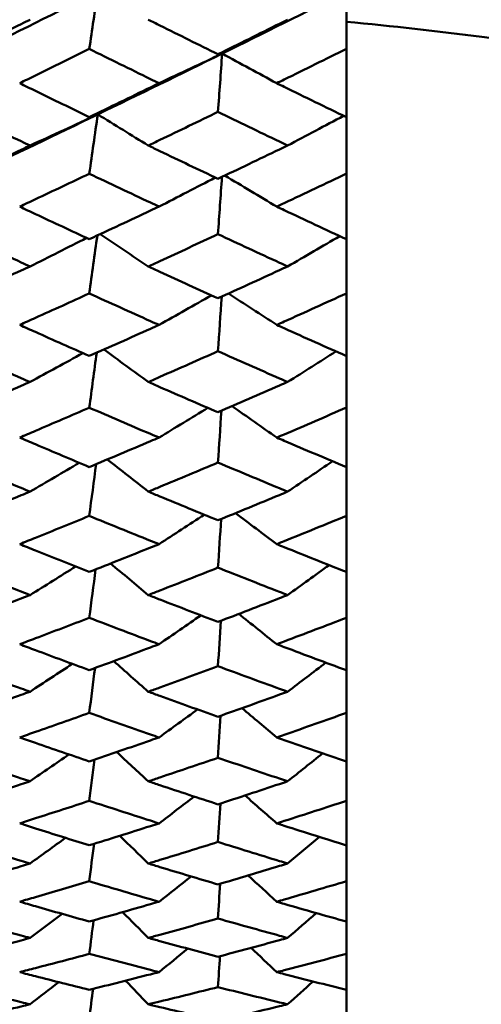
# Model space of a CAD drawing. Header units: millimetres. Extents: x 626 to 2725, y 57 to 2097.
# Tile 91 of 133: x 1013.48 to 1017.45, y 184.32 to 192.78. Entities that reach past the tile are written whole.
import ezdxf

# ---------------------------------------------------------------- set-up
doc = ezdxf.new("R2010")
doc.units = ezdxf.units.MM
doc.header["$LTSCALE"] = 10
doc.layers.add('Widoczne (ISO)', color=7, linetype='Continuous', lineweight=50)

msp = doc.modelspace()

# ---------------------------------------------------------------- linework, layer by layer
at = {"layer": 'Widoczne (ISO)'}
for p, q in [((1016.2873, 193.0223), (1016.2873, 192.5305)), ((1016.2873, 191.9438), (1016.2873, 192.5305)), ((1016.2873, 191.9438), (1016.2873, 191.4584)), ((1016.2873, 190.8946), (1016.2873, 191.4584)), ((1016.2873, 190.8946), (1016.2873, 190.4294)), ((1016.2873, 189.8909), (1016.2873, 190.4294)), ((1016.2873, 189.8909), (1016.2873, 189.4478)), ((1016.2873, 188.9366), (1016.2873, 189.4478)), ((1016.2873, 188.9366), (1016.2873, 188.5174)), ((1016.2873, 188.0354), (1016.2873, 188.5174)), ((1016.2873, 188.0354), (1016.2873, 187.6419)), ((1016.2873, 187.1911), (1016.2873, 187.6419)), ((1016.2873, 187.1911), (1016.2873, 186.8246)), ((1016.2873, 186.4068), (1016.2873, 186.8246)), ((1016.2873, 186.4068), (1016.2873, 186.0689)), ((1016.2873, 185.6857), (1016.2873, 186.0689)), ((1016.2873, 185.6857), (1016.2873, 185.3777)), ((1016.2873, 185.0307), (1016.2873, 185.3777)), ((1016.2873, 185.0307), (1016.2873, 184.7537)), ((1016.2873, 184.4442), (1016.2873, 184.7537)), ((1016.2873, 184.4442), (1016.2873, 184.1994))]:
    msp.add_line(p, q, dxfattribs=at)
msp.add_circle((1045.3196, 202.4165), 50, dxfattribs=at)
for points in [[(1014.1524, 193.0219), (1013.7957, 192.8427), (1013.4389, 192.665), (1013.0822, 192.4891)], [(1014.1524, 193.0219), (1014.1281, 192.8578), (1014.1038, 192.6938), (1014.0795, 192.5297)], [(1016.2873, 193.0223), (1015.9321, 192.8432), (1015.5766, 192.6658), (1015.221, 192.4901)], [(1015.221, 192.4901), (1014.8649, 192.3141), (1014.5087, 192.1399), (1014.1524, 191.9674)], [(1014.6784, 192.2357), (1014.8597, 192.3202), (1015.0406, 192.405), (1015.221, 192.4901)], [(1015.221, 192.4901), (1015.2089, 192.4882), (1015.1968, 192.4863), (1015.1847, 192.4844)], [(1015.221, 192.4901), (1015.2089, 192.3231), (1015.1968, 192.1561), (1015.1847, 191.9891)], [(1015.6896, 192.2357), (1015.5332, 192.3204), (1015.3769, 192.4052), (1015.221, 192.4901)], [(1014.1524, 191.9674), (1013.7957, 191.7947), (1013.4389, 191.6238), (1013.0822, 191.4547)], [(1013.5707, 191.7), (1013.7651, 191.7888), (1013.959, 191.8779), (1014.1524, 191.9674)], [(1014.1524, 191.9674), (1014.1281, 191.7974), (1014.1038, 191.6275), (1014.0795, 191.4576)], [(1014.1524, 191.9674), (1014.1281, 191.9598), (1014.1038, 191.9522), (1014.0795, 191.9446)], [(1014.5864, 191.7), (1014.4415, 191.789), (1014.2968, 191.8781), (1014.1524, 191.9674)], [(1015.783, 191.7), (1015.9436, 191.7849), (1016.1038, 191.87), (1016.2637, 191.9553)], [(1014.6784, 191.1748), (1014.8398, 191.258), (1015.0009, 191.3413), (1015.1617, 191.4249)], [(1015.2192, 191.4304), (1015.2077, 191.2663), (1015.1962, 191.1022), (1015.1847, 190.938)], [(1015.6896, 191.1748), (1015.5408, 191.2638), (1015.3921, 191.3529), (1015.2438, 191.4421)], [(1013.5707, 190.6608), (1013.7331, 190.7422), (1013.8953, 190.8239), (1014.057, 190.9058)], [(1014.1487, 190.9275), (1014.1256, 190.7612), (1014.1026, 190.595), (1014.0795, 190.4287)], [(1014.5864, 190.6608), (1014.4488, 190.7535), (1014.3114, 190.8464), (1014.1742, 190.9393)], [(1015.783, 190.6608), (1015.9324, 190.7474), (1016.0814, 190.8343), (1016.2301, 190.9213)], [(1014.6784, 190.1584), (1014.8288, 190.2428), (1014.979, 190.3275), (1015.1288, 190.4124)], [(1015.2167, 190.4015), (1015.206, 190.2451), (1015.1953, 190.0887), (1015.1847, 189.9323)], [(1015.6896, 190.1584), (1015.5516, 190.2483), (1015.4137, 190.3384), (1015.2761, 190.4286)], [(1013.5707, 189.668), (1013.7223, 189.7504), (1013.8736, 189.8331), (1014.0246, 189.9159)], [(1014.1434, 189.9199), (1014.1221, 189.7623), (1014.1008, 189.6047), (1014.0795, 189.4471)], [(1014.5864, 189.668), (1014.4592, 189.761), (1014.3321, 189.8541), (1014.2052, 189.9473)], [(1015.783, 189.668), (1015.9218, 189.7553), (1016.0603, 189.8428), (1016.1985, 189.9304)], [(1015.6896, 189.1903), (1015.5618, 189.2802), (1015.4341, 189.3702), (1015.3066, 189.4602)], [(1014.6784, 189.1903), (1014.8183, 189.2751), (1014.958, 189.36), (1015.0975, 189.4452)], [(1015.2143, 189.4203), (1015.2044, 189.2721), (1015.1945, 189.124), (1015.1847, 188.9758)], [(1013.5707, 188.7256), (1013.7119, 188.808), (1013.8528, 188.8906), (1013.9934, 188.9735)], [(1014.1384, 188.962), (1014.1188, 188.8136), (1014.0991, 188.6652), (1014.0795, 188.5167)], [(1014.5864, 188.7256), (1014.469, 188.8177), (1014.3517, 188.91), (1014.2345, 189.0024)], [(1015.783, 188.7256), (1015.9117, 188.8125), (1016.0401, 188.8995), (1016.1683, 188.9868)], [(1014.6784, 188.2744), (1014.8082, 188.3585), (1014.9379, 188.4428), (1015.0673, 188.5273)], [(1015.6896, 188.2744), (1015.5715, 188.3632), (1015.4535, 188.4521), (1015.3357, 188.5411)], [(1015.212, 188.4905), (1015.2029, 188.3511), (1015.1938, 188.2118), (1015.1847, 188.0724)], [(1014.5864, 187.8371), (1014.4783, 187.9275), (1014.3703, 188.0179), (1014.2625, 188.1084)], [(1013.5707, 187.8371), (1013.7018, 187.9186), (1013.8326, 188.0003), (1013.9632, 188.0821)], [(1014.1337, 188.0575), (1014.1156, 187.9187), (1014.0976, 187.78), (1014.0795, 187.6412)], [(1015.783, 187.8371), (1015.902, 187.9227), (1016.0207, 188.0084), (1016.1392, 188.0943)], [(1014.6784, 187.4143), (1014.7985, 187.4968), (1014.9184, 187.5795), (1015.0381, 187.6623)], [(1015.2098, 187.6157), (1015.2014, 187.4857), (1015.193, 187.3556), (1015.1847, 187.2256)], [(1015.6896, 187.4143), (1015.5809, 187.501), (1015.4722, 187.5879), (1015.3637, 187.6748)], [(1014.5864, 187.0063), (1014.4873, 187.0938), (1014.3883, 187.1815), (1014.2894, 187.2692)], [(1015.783, 187.0063), (1015.8926, 187.0895), (1016.0019, 187.1729), (1016.1111, 187.2565)], [(1013.5707, 187.0063), (1013.6919, 187.0859), (1013.8128, 187.1657), (1013.9336, 187.2456)], [(1014.1291, 187.21), (1014.1126, 187.0813), (1014.096, 186.9527), (1014.0795, 186.824)], [(1014.6784, 186.6134), (1014.7889, 186.6934), (1014.8993, 186.7736), (1015.0095, 186.8539)], [(1015.6896, 186.6134), (1015.5899, 186.6972), (1015.4903, 186.781), (1015.3909, 186.8649)], [(1015.2077, 186.7996), (1015.2, 186.6793), (1015.1923, 186.559), (1015.1847, 186.4387)], [(1013.5707, 186.2362), (1013.6821, 186.313), (1013.7934, 186.3901), (1013.9045, 186.4673)], [(1014.1247, 186.4228), (1014.1096, 186.3046), (1014.0946, 186.1865), (1014.0795, 186.0683)], [(1014.5864, 186.2362), (1014.496, 186.32), (1014.4057, 186.404), (1014.3154, 186.488)], [(1015.783, 186.2362), (1015.8833, 186.3163), (1015.9835, 186.3964), (1016.0835, 186.4768)], [(1014.6784, 185.8749), (1014.7795, 185.9515), (1014.8804, 186.0282), (1014.9813, 186.1051)], [(1015.6896, 185.8749), (1015.5988, 185.9548), (1015.5081, 186.0347), (1015.4174, 186.1147)], [(1015.2056, 186.0452), (1015.1986, 185.9351), (1015.1916, 185.825), (1015.1847, 185.7149)], [(1013.5707, 185.53), (1013.6724, 185.6032), (1013.774, 185.6766), (1013.8755, 185.7501)], [(1014.5864, 185.53), (1014.5045, 185.6092), (1014.4227, 185.6886), (1014.3409, 185.768)], [(1015.783, 185.53), (1015.8743, 185.606), (1015.9654, 185.6821), (1016.0564, 185.7583)], [(1014.1203, 185.699), (1014.1067, 185.5917), (1014.0931, 185.4844), (1014.0795, 185.3772)], [(1014.6784, 185.2017), (1014.7701, 185.274), (1014.8617, 185.3464), (1014.9532, 185.419)], [(1015.6896, 185.2017), (1015.6076, 185.2768), (1015.5255, 185.352), (1015.4436, 185.4272)], [(1015.2035, 185.3555), (1015.1972, 185.256), (1015.1909, 185.1565), (1015.1847, 185.057)], [(1013.5707, 184.8904), (1013.6627, 184.9592), (1013.7547, 185.0281), (1013.8465, 185.0971)], [(1014.5864, 184.8904), (1014.5129, 184.9642), (1014.4394, 185.0381), (1014.366, 185.1121)], [(1015.783, 184.8904), (1015.8652, 184.9615), (1015.9473, 185.0326), (1016.0294, 185.1039)], [(1014.1161, 185.0414), (1014.1039, 184.9454), (1014.0917, 184.8493), (1014.0795, 184.7533)], [(1015.6896, 184.5964), (1015.6162, 184.6659), (1015.5429, 184.7355), (1015.4696, 184.8051)], [(1014.6784, 184.5964), (1014.7607, 184.6636), (1014.843, 184.7309), (1014.9252, 184.7983)], [(1015.2015, 184.7333), (1015.1959, 184.6447), (1015.1903, 184.5562), (1015.1847, 184.4676)], [(1013.5707, 184.32), (1013.6529, 184.3834), (1013.7351, 184.447), (1013.8172, 184.5106)], [(1014.5864, 184.32), (1014.5212, 184.3876), (1014.4561, 184.4552), (1014.391, 184.5229)], [(1015.783, 184.32), (1015.8562, 184.3853), (1015.9293, 184.4507), (1016.0023, 184.5162)], [(1014.1118, 184.4527), (1014.101, 184.3682), (1014.0903, 184.2836), (1014.0795, 184.1991)]]:
    msp.add_open_spline(points, degree=3, dxfattribs=at)
for points, knots in [([(1012.9727, 192.486), (1013.1467, 192.5716), (1013.3208, 192.6575), (1013.5201, 192.7563), (1013.5454, 192.7689), (1013.5707, 192.7814)], [0.01556037, 0.01556037, 0.01556037, 0.01556037, 0.07555527, 0.07555527, 0.08428623, 0.08428623, 0.08428623, 0.08428623]), ([(1014.5864, 192.7814), (1014.6199, 192.7648), (1014.6533, 192.7481), (1014.8527, 192.6488), (1015.0187, 192.5664), (1015.1847, 192.4844)], [0.04993807, 0.04993807, 0.04993807, 0.04993807, 0.0614821, 0.0614821, 0.11877783, 0.11877783, 0.11877783, 0.11877783]), ([(1015.1847, 192.4844), (1015.3609, 192.5714), (1015.5371, 192.6588), (1015.7366, 192.7582), (1015.7598, 192.7698), (1015.783, 192.7814)], [0.00523804, 0.00523804, 0.00523804, 0.00523804, 0.06606705, 0.06606705, 0.07409033, 0.07409033, 0.07409033, 0.07409033]), ([(1027.6056, 187.8892), (1027.0655, 188.5281), (1026.4488, 189.1061), (1025.0623, 190.1403), (1024.2926, 190.5965), (1022.6001, 191.3871), (1021.6774, 191.7215), (1019.6788, 192.2686), (1018.6031, 192.4812), (1017.0712, 192.6829), (1016.6834, 192.7263), (1016.2873, 192.763)], [1, 1, 1, 1, 1.1906229, 1.1906229, 1.3812459, 1.3812459, 1.5718688, 1.5718688, 1.7624917, 1.7624917, 1.8252774, 1.8252774, 1.8252774, 1.8252774]), ([(1014.0795, 192.5297), (1013.9254, 192.4535), (1013.7714, 192.3776), (1013.5722, 192.2799), (1013.5271, 192.2578), (1013.4819, 192.2357)], [0.00838421, 0.00838421, 0.00838421, 0.00838421, 0.06155515, 0.06155515, 0.07712864, 0.07712864, 0.07712864, 0.07712864]), ([(1014.6784, 192.2357), (1014.6539, 192.2476), (1014.6294, 192.2596), (1014.4298, 192.3573), (1014.2547, 192.4433), (1014.0795, 192.5297)], [0.06241522, 0.06241522, 0.06241522, 0.06241522, 0.0708546, 0.0708546, 0.13127416, 0.13127416, 0.13127416, 0.13127416]), ([(1016.2873, 192.5305), (1016.1096, 192.4424), (1015.932, 192.3547), (1015.7328, 192.2568), (1015.7112, 192.2463), (1015.6896, 192.2357)], [0, 0, 0, 0, 0.06135239, 0.06135239, 0.06879633, 0.06879633, 0.06879633, 0.06879633]), ([(1013.4819, 192.2357), (1013.527, 192.2136), (1013.5722, 192.1916), (1013.7713, 192.0943), (1013.9254, 192.0193), (1014.0795, 191.9446)], [0.04598621, 0.04598621, 0.04598621, 0.04598621, 0.06155279, 0.06155279, 0.11473062, 0.11473062, 0.11473062, 0.11473062]), ([(1014.0795, 191.9446), (1014.2546, 192.0293), (1014.4298, 192.1143), (1014.6294, 192.2117), (1014.6539, 192.2237), (1014.6784, 192.2357)], [0.01044349, 0.01044349, 0.01044349, 0.01044349, 0.07085106, 0.07085106, 0.07930241, 0.07930241, 0.07930241, 0.07930241]), ([(1015.6896, 192.2357), (1015.7112, 192.2251), (1015.7327, 192.2146), (1015.9319, 192.1169), (1016.1096, 192.0302), (1016.2873, 191.9438)], [0.05393723, 0.05393723, 0.05393723, 0.05393723, 0.06137399, 0.06137399, 0.12273355, 0.12273355, 0.12273355, 0.12273355]), ([(1013.5707, 191.7), (1013.5454, 191.7121), (1013.5202, 191.7242), (1013.3208, 191.8197), (1013.1468, 191.9034), (1012.9727, 191.9875)], [0.06686277, 0.06686277, 0.06686277, 0.06686277, 0.07557848, 0.07557848, 0.13558897, 0.13558897, 0.13558897, 0.13558897]), ([(1015.1847, 191.9891), (1015.0187, 191.9084), (1014.8528, 191.8282), (1014.6533, 191.7322), (1014.6199, 191.7161), (1014.5864, 191.7)], [0.00418374, 0.00418374, 0.00418374, 0.00418374, 0.06147247, 0.06147247, 0.07302352, 0.07302352, 0.07302352, 0.07302352]), ([(1015.783, 191.7), (1015.7598, 191.7111), (1015.7366, 191.7223), (1015.5372, 191.8183), (1015.3609, 191.9035), (1015.1847, 191.9891)], [0.05804162, 0.05804162, 0.05804162, 0.05804162, 0.06605559, 0.06605559, 0.12689392, 0.12689392, 0.12689392, 0.12689392]), ([(1012.9727, 191.4156), (1013.1467, 191.4978), (1013.3208, 191.5805), (1013.5201, 191.6758), (1013.5454, 191.6879), (1013.5707, 191.7)], [0.01556037, 0.01556037, 0.01556037, 0.01556037, 0.07555527, 0.07555527, 0.08428623, 0.08428623, 0.08428623, 0.08428623]), ([(1014.5864, 191.7), (1014.6199, 191.6839), (1014.6533, 191.6679), (1014.8527, 191.5722), (1015.0187, 191.4929), (1015.1847, 191.414)], [0.04993807, 0.04993807, 0.04993807, 0.04993807, 0.0614821, 0.0614821, 0.11877783, 0.11877783, 0.11877783, 0.11877783]), ([(1015.1847, 191.414), (1015.3609, 191.4977), (1015.5371, 191.5818), (1015.7366, 191.6776), (1015.7598, 191.6888), (1015.783, 191.7)], [0.00523804, 0.00523804, 0.00523804, 0.00523804, 0.06606705, 0.06606705, 0.07409033, 0.07409033, 0.07409033, 0.07409033]), ([(1014.0795, 191.4576), (1013.9254, 191.3843), (1013.7714, 191.3113), (1013.5722, 191.2173), (1013.5271, 191.1961), (1013.4819, 191.1748)], [0.00838421, 0.00838421, 0.00838421, 0.00838421, 0.06155515, 0.06155515, 0.07712864, 0.07712864, 0.07712864, 0.07712864]), ([(1014.6784, 191.1748), (1014.6539, 191.1863), (1014.6294, 191.1978), (1014.4298, 191.2917), (1014.2547, 191.3745), (1014.0795, 191.4576)], [0.06241522, 0.06241522, 0.06241522, 0.06241522, 0.0708546, 0.0708546, 0.13127416, 0.13127416, 0.13127416, 0.13127416]), ([(1016.2873, 191.4584), (1016.1096, 191.3736), (1015.932, 191.2892), (1015.7328, 191.1952), (1015.7112, 191.185), (1015.6896, 191.1748)], [0, 0, 0, 0, 0.06135239, 0.06135239, 0.06879633, 0.06879633, 0.06879633, 0.06879633]), ([(1013.4819, 191.1748), (1013.527, 191.1536), (1013.5722, 191.1324), (1013.7713, 191.039), (1013.9254, 190.967), (1014.0795, 190.8954)], [0.04598621, 0.04598621, 0.04598621, 0.04598621, 0.06155279, 0.06155279, 0.11473062, 0.11473062, 0.11473062, 0.11473062]), ([(1014.0795, 190.8954), (1014.2546, 190.9766), (1014.4298, 191.0582), (1014.6294, 191.1518), (1014.6539, 191.1633), (1014.6784, 191.1748)], [0.01044349, 0.01044349, 0.01044349, 0.01044349, 0.07085106, 0.07085106, 0.07930241, 0.07930241, 0.07930241, 0.07930241]), ([(1015.6896, 191.1748), (1015.7112, 191.1647), (1015.7327, 191.1545), (1015.9319, 191.0607), (1016.1096, 190.9775), (1016.2873, 190.8946)], [0.05393723, 0.05393723, 0.05393723, 0.05393723, 0.06137399, 0.06137399, 0.12273355, 0.12273355, 0.12273355, 0.12273355]), ([(1013.5707, 190.6608), (1013.5454, 190.6724), (1013.5202, 190.684), (1013.3208, 190.7755), (1013.1468, 190.8558), (1012.9727, 190.9365)], [0.06686277, 0.06686277, 0.06686277, 0.06686277, 0.07557848, 0.07557848, 0.13558897, 0.13558897, 0.13558897, 0.13558897]), ([(1015.1847, 190.938), (1015.0187, 190.8607), (1014.8528, 190.7837), (1014.6533, 190.6916), (1014.6199, 190.6762), (1014.5864, 190.6608)], [0.00418374, 0.00418374, 0.00418374, 0.00418374, 0.06147247, 0.06147247, 0.07302352, 0.07302352, 0.07302352, 0.07302352]), ([(1015.783, 190.6608), (1015.7598, 190.6715), (1015.7366, 190.6822), (1015.5372, 190.7742), (1015.3609, 190.856), (1015.1847, 190.938)], [0.05804162, 0.05804162, 0.05804162, 0.05804162, 0.06605559, 0.06605559, 0.12689392, 0.12689392, 0.12689392, 0.12689392]), ([(1012.9727, 190.3885), (1013.1467, 190.4672), (1013.3208, 190.5464), (1013.5201, 190.6376), (1013.5454, 190.6492), (1013.5707, 190.6608)], [0.01556037, 0.01556037, 0.01556037, 0.01556037, 0.07555527, 0.07555527, 0.08428623, 0.08428623, 0.08428623, 0.08428623]), ([(1014.5864, 190.6608), (1014.6199, 190.6454), (1014.6533, 190.63), (1014.8527, 190.5384), (1015.0187, 190.4625), (1015.1847, 190.387)], [0.04993807, 0.04993807, 0.04993807, 0.04993807, 0.0614821, 0.0614821, 0.11877783, 0.11877783, 0.11877783, 0.11877783]), ([(1015.1847, 190.387), (1015.3609, 190.4671), (1015.5371, 190.5476), (1015.7366, 190.6394), (1015.7598, 190.6501), (1015.783, 190.6608)], [0.00523804, 0.00523804, 0.00523804, 0.00523804, 0.06606705, 0.06606705, 0.07409033, 0.07409033, 0.07409033, 0.07409033]), ([(1014.0795, 190.4287), (1013.9254, 190.3585), (1013.7714, 190.2887), (1013.5722, 190.199), (1013.5271, 190.1787), (1013.4819, 190.1584)], [0.00838421, 0.00838421, 0.00838421, 0.00838421, 0.06155515, 0.06155515, 0.07712864, 0.07712864, 0.07712864, 0.07712864]), ([(1014.6784, 190.1584), (1014.6539, 190.1694), (1014.6294, 190.1803), (1014.4298, 190.27), (1014.2547, 190.3492), (1014.0795, 190.4287)], [0.06241522, 0.06241522, 0.06241522, 0.06241522, 0.0708546, 0.0708546, 0.13127416, 0.13127416, 0.13127416, 0.13127416]), ([(1016.2873, 190.4294), (1016.1096, 190.3483), (1015.932, 190.2677), (1015.7328, 190.1778), (1015.7112, 190.1681), (1015.6896, 190.1584)], [0, 0, 0, 0, 0.06135239, 0.06135239, 0.06879633, 0.06879633, 0.06879633, 0.06879633]), ([(1013.4819, 190.1584), (1013.527, 190.1381), (1013.5722, 190.1179), (1013.7713, 190.0286), (1013.9254, 189.9599), (1014.0795, 189.8916)], [0.04598621, 0.04598621, 0.04598621, 0.04598621, 0.06155279, 0.06155279, 0.11473062, 0.11473062, 0.11473062, 0.11473062]), ([(1014.0795, 189.8916), (1014.2546, 189.969), (1014.4298, 190.047), (1014.6294, 190.1364), (1014.6539, 190.1474), (1014.6784, 190.1584)], [0.01044349, 0.01044349, 0.01044349, 0.01044349, 0.07085106, 0.07085106, 0.07930241, 0.07930241, 0.07930241, 0.07930241]), ([(1015.6896, 190.1584), (1015.7112, 190.1487), (1015.7327, 190.139), (1015.9319, 190.0494), (1016.1096, 189.9699), (1016.2873, 189.8909)], [0.05393723, 0.05393723, 0.05393723, 0.05393723, 0.06137399, 0.06137399, 0.12273355, 0.12273355, 0.12273355, 0.12273355]), ([(1013.5707, 189.668), (1013.5454, 189.6791), (1013.5202, 189.6901), (1013.3208, 189.7773), (1013.1468, 189.8538), (1012.9727, 189.9308)], [0.06686277, 0.06686277, 0.06686277, 0.06686277, 0.07557848, 0.07557848, 0.13558897, 0.13558897, 0.13558897, 0.13558897]), ([(1015.1847, 189.9323), (1015.0187, 189.8585), (1014.8528, 189.7851), (1014.6533, 189.6974), (1014.6199, 189.6827), (1014.5864, 189.668)], [0.00418374, 0.00418374, 0.00418374, 0.00418374, 0.06147247, 0.06147247, 0.07302352, 0.07302352, 0.07302352, 0.07302352]), ([(1015.783, 189.668), (1015.7598, 189.6782), (1015.7366, 189.6884), (1015.5372, 189.7761), (1015.3609, 189.854), (1015.1847, 189.9323)], [0.05804162, 0.05804162, 0.05804162, 0.05804162, 0.06605559, 0.06605559, 0.12689392, 0.12689392, 0.12689392, 0.12689392]), ([(1012.9727, 189.4089), (1013.1467, 189.4837), (1013.3208, 189.5591), (1013.5201, 189.6459), (1013.5454, 189.657), (1013.5707, 189.668)], [0.01556037, 0.01556037, 0.01556037, 0.01556037, 0.07555527, 0.07555527, 0.08428623, 0.08428623, 0.08428623, 0.08428623]), ([(1014.5864, 189.668), (1014.6199, 189.6534), (1014.6533, 189.6387), (1014.8527, 189.5515), (1015.0187, 189.4793), (1015.1847, 189.4075)], [0.04993807, 0.04993807, 0.04993807, 0.04993807, 0.0614821, 0.0614821, 0.11877783, 0.11877783, 0.11877783, 0.11877783]), ([(1015.1847, 189.4075), (1015.3609, 189.4836), (1015.5371, 189.5603), (1015.7366, 189.6476), (1015.7598, 189.6578), (1015.783, 189.668)], [0.00523804, 0.00523804, 0.00523804, 0.00523804, 0.06606705, 0.06606705, 0.07409033, 0.07409033, 0.07409033, 0.07409033]), ([(1014.0795, 189.4471), (1013.9254, 189.3804), (1013.7714, 189.3141), (1013.5722, 189.2288), (1013.5271, 189.2095), (1013.4819, 189.1903)], [0.00838421, 0.00838421, 0.00838421, 0.00838421, 0.06155515, 0.06155515, 0.07712864, 0.07712864, 0.07712864, 0.07712864]), ([(1014.6784, 189.1903), (1014.6539, 189.2007), (1014.6294, 189.2111), (1014.4298, 189.2963), (1014.2547, 189.3715), (1014.0795, 189.4471)], [0.06241522, 0.06241522, 0.06241522, 0.06241522, 0.0708546, 0.0708546, 0.13127416, 0.13127416, 0.13127416, 0.13127416]), ([(1016.2873, 189.4478), (1016.1096, 189.3707), (1015.932, 189.294), (1015.7328, 189.2087), (1015.7112, 189.1995), (1015.6896, 189.1903)], [0, 0, 0, 0, 0.06135239, 0.06135239, 0.06879633, 0.06879633, 0.06879633, 0.06879633]), ([(1013.4819, 189.1903), (1013.527, 189.171), (1013.5722, 189.1518), (1013.7713, 189.0671), (1013.9254, 189.002), (1014.0795, 188.9372)], [0.04598621, 0.04598621, 0.04598621, 0.04598621, 0.06155279, 0.06155279, 0.11473062, 0.11473062, 0.11473062, 0.11473062]), ([(1014.0795, 188.9372), (1014.2546, 189.0106), (1014.4298, 189.0846), (1014.6294, 189.1694), (1014.6539, 189.1798), (1014.6784, 189.1903)], [0.01044349, 0.01044349, 0.01044349, 0.01044349, 0.07085106, 0.07085106, 0.07930241, 0.07930241, 0.07930241, 0.07930241]), ([(1015.6896, 189.1903), (1015.7112, 189.1811), (1015.7327, 189.1719), (1015.9319, 189.0868), (1016.1096, 189.0114), (1016.2873, 188.9366)], [0.05393723, 0.05393723, 0.05393723, 0.05393723, 0.06137399, 0.06137399, 0.12273355, 0.12273355, 0.12273355, 0.12273355]), ([(1013.5707, 188.7256), (1013.5454, 188.736), (1013.5202, 188.7465), (1013.3208, 188.829), (1013.1468, 188.9015), (1012.9727, 188.9744)], [0.06686277, 0.06686277, 0.06686277, 0.06686277, 0.07557848, 0.07557848, 0.13558897, 0.13558897, 0.13558897, 0.13558897]), ([(1015.1847, 188.9758), (1015.0187, 188.9058), (1014.8528, 188.8363), (1014.6533, 188.7534), (1014.6199, 188.7395), (1014.5864, 188.7256)], [0.00418374, 0.00418374, 0.00418374, 0.00418374, 0.06147247, 0.06147247, 0.07302352, 0.07302352, 0.07302352, 0.07302352]), ([(1015.783, 188.7256), (1015.7598, 188.7352), (1015.7366, 188.7449), (1015.5372, 188.8278), (1015.3609, 188.9016), (1015.1847, 188.9758)], [0.05804162, 0.05804162, 0.05804162, 0.05804162, 0.06605559, 0.06605559, 0.12689392, 0.12689392, 0.12689392, 0.12689392]), ([(1012.9727, 188.4806), (1013.1467, 188.5513), (1013.3208, 188.6225), (1013.5201, 188.7047), (1013.5454, 188.7151), (1013.5707, 188.7256)], [0.01556037, 0.01556037, 0.01556037, 0.01556037, 0.07555527, 0.07555527, 0.08428623, 0.08428623, 0.08428623, 0.08428623]), ([(1014.5864, 188.7256), (1014.6199, 188.7117), (1014.6533, 188.6978), (1014.8527, 188.6153), (1015.0187, 188.5471), (1015.1847, 188.4793)], [0.04993807, 0.04993807, 0.04993807, 0.04993807, 0.0614821, 0.0614821, 0.11877783, 0.11877783, 0.11877783, 0.11877783]), ([(1015.1847, 188.4793), (1015.3609, 188.5512), (1015.5371, 188.6236), (1015.7366, 188.7063), (1015.7598, 188.7159), (1015.783, 188.7256)], [0.00523804, 0.00523804, 0.00523804, 0.00523804, 0.06606705, 0.06606705, 0.07409033, 0.07409033, 0.07409033, 0.07409033]), ([(1014.0795, 188.5167), (1013.9254, 188.4537), (1013.7714, 188.3911), (1013.5722, 188.3107), (1013.5271, 188.2925), (1013.4819, 188.2744)], [0.00838421, 0.00838421, 0.00838421, 0.00838421, 0.06155515, 0.06155515, 0.07712864, 0.07712864, 0.07712864, 0.07712864]), ([(1014.6784, 188.2744), (1014.6539, 188.2842), (1014.6294, 188.294), (1014.4298, 188.3743), (1014.2547, 188.4453), (1014.0795, 188.5167)], [0.06241522, 0.06241522, 0.06241522, 0.06241522, 0.0708546, 0.0708546, 0.13127416, 0.13127416, 0.13127416, 0.13127416]), ([(1016.2873, 188.5174), (1016.1096, 188.4445), (1015.932, 188.3722), (1015.7328, 188.2918), (1015.7112, 188.2831), (1015.6896, 188.2744)], [0, 0, 0, 0, 0.06135239, 0.06135239, 0.06879633, 0.06879633, 0.06879633, 0.06879633]), ([(1013.4819, 188.2744), (1013.527, 188.2562), (1013.5722, 188.2381), (1013.7713, 188.1583), (1013.9254, 188.097), (1014.0795, 188.0361)], [0.04598621, 0.04598621, 0.04598621, 0.04598621, 0.06155279, 0.06155279, 0.11473062, 0.11473062, 0.11473062, 0.11473062]), ([(1014.0795, 188.0361), (1014.2546, 188.1051), (1014.4298, 188.1747), (1014.6294, 188.2547), (1014.6539, 188.2645), (1014.6784, 188.2744)], [0.01044349, 0.01044349, 0.01044349, 0.01044349, 0.07085106, 0.07085106, 0.07930241, 0.07930241, 0.07930241, 0.07930241]), ([(1015.6896, 188.2744), (1015.7112, 188.2657), (1015.7327, 188.257), (1015.9319, 188.1769), (1016.1096, 188.1059), (1016.2873, 188.0354)], [0.05393723, 0.05393723, 0.05393723, 0.05393723, 0.06137399, 0.06137399, 0.12273355, 0.12273355, 0.12273355, 0.12273355]), ([(1013.5707, 187.8371), (1013.5454, 187.8469), (1013.5202, 187.8568), (1013.3208, 187.9342), (1013.1468, 188.0024), (1012.9727, 188.0711)], [0.06686277, 0.06686277, 0.06686277, 0.06686277, 0.07557848, 0.07557848, 0.13558897, 0.13558897, 0.13558897, 0.13558897]), ([(1015.1847, 188.0724), (1015.0187, 188.0065), (1014.8528, 187.9412), (1014.6533, 187.8632), (1014.6199, 187.8502), (1014.5864, 187.8371)], [0.00418374, 0.00418374, 0.00418374, 0.00418374, 0.06147247, 0.06147247, 0.07302352, 0.07302352, 0.07302352, 0.07302352]), ([(1015.783, 187.8371), (1015.7598, 187.8462), (1015.7366, 187.8553), (1015.5372, 187.9332), (1015.3609, 188.0025), (1015.1847, 188.0724)], [0.05804162, 0.05804162, 0.05804162, 0.05804162, 0.06605559, 0.06605559, 0.12689392, 0.12689392, 0.12689392, 0.12689392]), ([(1012.9727, 187.6074), (1013.1467, 187.6736), (1013.3208, 187.7404), (1013.5201, 187.8175), (1013.5454, 187.8273), (1013.5707, 187.8371)], [0.01556037, 0.01556037, 0.01556037, 0.01556037, 0.07555527, 0.07555527, 0.08428623, 0.08428623, 0.08428623, 0.08428623]), ([(1014.5864, 187.8371), (1014.6199, 187.8241), (1014.6533, 187.8111), (1014.8527, 187.7336), (1015.0187, 187.6696), (1015.1847, 187.6061)], [0.04993807, 0.04993807, 0.04993807, 0.04993807, 0.0614821, 0.0614821, 0.11877783, 0.11877783, 0.11877783, 0.11877783]), ([(1015.1847, 187.6061), (1015.3609, 187.6735), (1015.5371, 187.7414), (1015.7366, 187.819), (1015.7598, 187.8281), (1015.783, 187.8371)], [0.00523804, 0.00523804, 0.00523804, 0.00523804, 0.06606705, 0.06606705, 0.07409033, 0.07409033, 0.07409033, 0.07409033]), ([(1014.0795, 187.6412), (1013.9254, 187.5822), (1013.7714, 187.5235), (1013.5722, 187.4483), (1013.5271, 187.4313), (1013.4819, 187.4143)], [0.00838421, 0.00838421, 0.00838421, 0.00838421, 0.06155515, 0.06155515, 0.07712864, 0.07712864, 0.07712864, 0.07712864]), ([(1014.6784, 187.4143), (1014.6539, 187.4235), (1014.6294, 187.4327), (1014.4298, 187.5078), (1014.2547, 187.5743), (1014.0795, 187.6412)], [0.06241522, 0.06241522, 0.06241522, 0.06241522, 0.0708546, 0.0708546, 0.13127416, 0.13127416, 0.13127416, 0.13127416]), ([(1016.2873, 187.6419), (1016.1096, 187.5735), (1015.932, 187.5058), (1015.7328, 187.4306), (1015.7112, 187.4224), (1015.6896, 187.4143)], [0, 0, 0, 0, 0.06135239, 0.06135239, 0.06879633, 0.06879633, 0.06879633, 0.06879633]), ([(1013.4819, 187.4143), (1013.527, 187.3973), (1013.5722, 187.3804), (1013.7713, 187.3058), (1013.9254, 187.2485), (1014.0795, 187.1917)], [0.04598621, 0.04598621, 0.04598621, 0.04598621, 0.06155279, 0.06155279, 0.11473062, 0.11473062, 0.11473062, 0.11473062]), ([(1014.0795, 187.1917), (1014.2546, 187.2561), (1014.4298, 187.3211), (1014.6294, 187.3959), (1014.6539, 187.4051), (1014.6784, 187.4143)], [0.01044349, 0.01044349, 0.01044349, 0.01044349, 0.07085106, 0.07085106, 0.07930241, 0.07930241, 0.07930241, 0.07930241]), ([(1015.6896, 187.4143), (1015.7112, 187.4062), (1015.7327, 187.3981), (1015.9319, 187.3231), (1016.1096, 187.2568), (1016.2873, 187.1911)], [0.05393723, 0.05393723, 0.05393723, 0.05393723, 0.06137399, 0.06137399, 0.12273355, 0.12273355, 0.12273355, 0.12273355]), ([(1013.5707, 187.0063), (1013.5454, 187.0154), (1013.5202, 187.0245), (1013.3208, 187.0967), (1013.1468, 187.1603), (1012.9727, 187.2243)], [0.06686277, 0.06686277, 0.06686277, 0.06686277, 0.07557848, 0.07557848, 0.13558897, 0.13558897, 0.13558897, 0.13558897]), ([(1015.1847, 187.2256), (1015.0187, 187.1641), (1014.8528, 187.1032), (1014.6533, 187.0306), (1014.6199, 187.0184), (1014.5864, 187.0063)], [0.00418374, 0.00418374, 0.00418374, 0.00418374, 0.06147247, 0.06147247, 0.07302352, 0.07302352, 0.07302352, 0.07302352]), ([(1015.783, 187.0063), (1015.7598, 187.0147), (1015.7366, 187.0231), (1015.5372, 187.0957), (1015.3609, 187.1604), (1015.1847, 187.2256)], [0.05804162, 0.05804162, 0.05804162, 0.05804162, 0.06605559, 0.06605559, 0.12689392, 0.12689392, 0.12689392, 0.12689392]), ([(1012.9727, 186.7926), (1013.1467, 186.8541), (1013.3208, 186.9162), (1013.5201, 186.988), (1013.5454, 186.9971), (1013.5707, 187.0063)], [0.01556037, 0.01556037, 0.01556037, 0.01556037, 0.07555527, 0.07555527, 0.08428623, 0.08428623, 0.08428623, 0.08428623]), ([(1014.5864, 187.0063), (1014.6199, 186.9941), (1014.6533, 186.982), (1014.8527, 186.9099), (1015.0187, 186.8504), (1015.1847, 186.7914)], [0.04993807, 0.04993807, 0.04993807, 0.04993807, 0.0614821, 0.0614821, 0.11877783, 0.11877783, 0.11877783, 0.11877783]), ([(1015.1847, 186.7914), (1015.3609, 186.854), (1015.5371, 186.9172), (1015.7366, 186.9894), (1015.7598, 186.9978), (1015.783, 187.0063)], [0.00523804, 0.00523804, 0.00523804, 0.00523804, 0.06606705, 0.06606705, 0.07409033, 0.07409033, 0.07409033, 0.07409033]), ([(1014.0795, 186.824), (1013.9254, 186.7691), (1013.7714, 186.7147), (1013.5722, 186.6449), (1013.5271, 186.6291), (1013.4819, 186.6134)], [0.00838421, 0.00838421, 0.00838421, 0.00838421, 0.06155515, 0.06155515, 0.07712864, 0.07712864, 0.07712864, 0.07712864]), ([(1014.6784, 186.6134), (1014.6539, 186.6219), (1014.6294, 186.6305), (1014.4298, 186.7001), (1014.2547, 186.7618), (1014.0795, 186.824)], [0.06241522, 0.06241522, 0.06241522, 0.06241522, 0.0708546, 0.0708546, 0.13127416, 0.13127416, 0.13127416, 0.13127416]), ([(1016.2873, 186.8246), (1016.1096, 186.7611), (1015.932, 186.6983), (1015.7328, 186.6285), (1015.7112, 186.6209), (1015.6896, 186.6134)], [0, 0, 0, 0, 0.06135239, 0.06135239, 0.06879633, 0.06879633, 0.06879633, 0.06879633]), ([(1013.4819, 186.6134), (1013.527, 186.5977), (1013.5722, 186.582), (1013.7713, 186.5129), (1013.9254, 186.4599), (1014.0795, 186.4074)], [0.04598621, 0.04598621, 0.04598621, 0.04598621, 0.06155279, 0.06155279, 0.11473062, 0.11473062, 0.11473062, 0.11473062]), ([(1014.0795, 186.4074), (1014.2546, 186.4669), (1014.4298, 186.5271), (1014.6294, 186.5964), (1014.6539, 186.6049), (1014.6784, 186.6134)], [0.01044349, 0.01044349, 0.01044349, 0.01044349, 0.07085106, 0.07085106, 0.07930241, 0.07930241, 0.07930241, 0.07930241]), ([(1015.6896, 186.6134), (1015.7112, 186.6059), (1015.7327, 186.5984), (1015.9319, 186.5289), (1016.1096, 186.4676), (1016.2873, 186.4068)], [0.05393723, 0.05393723, 0.05393723, 0.05393723, 0.06137399, 0.06137399, 0.12273355, 0.12273355, 0.12273355, 0.12273355]), ([(1013.5707, 186.2362), (1013.5454, 186.2446), (1013.5202, 186.253), (1013.3208, 186.3196), (1013.1468, 186.3783), (1012.9727, 186.4376)], [0.06686277, 0.06686277, 0.06686277, 0.06686277, 0.07557848, 0.07557848, 0.13558897, 0.13558897, 0.13558897, 0.13558897]), ([(1015.1847, 186.4387), (1015.0187, 186.3819), (1014.8528, 186.3256), (1014.6533, 186.2586), (1014.6199, 186.2474), (1014.5864, 186.2362)], [0.00418374, 0.00418374, 0.00418374, 0.00418374, 0.06147247, 0.06147247, 0.07302352, 0.07302352, 0.07302352, 0.07302352]), ([(1015.783, 186.2362), (1015.7598, 186.2439), (1015.7366, 186.2517), (1015.5372, 186.3187), (1015.3609, 186.3784), (1015.1847, 186.4387)], [0.05804162, 0.05804162, 0.05804162, 0.05804162, 0.06605559, 0.06605559, 0.12689392, 0.12689392, 0.12689392, 0.12689392]), ([(1012.9727, 186.0394), (1013.1467, 186.096), (1013.3208, 186.1531), (1013.5201, 186.2193), (1013.5454, 186.2277), (1013.5707, 186.2362)], [0.01556037, 0.01556037, 0.01556037, 0.01556037, 0.07555527, 0.07555527, 0.08428623, 0.08428623, 0.08428623, 0.08428623]), ([(1014.5864, 186.2362), (1014.6199, 186.225), (1014.6533, 186.2138), (1014.8527, 186.1474), (1015.0187, 186.0926), (1015.1847, 186.0383)], [0.04993807, 0.04993807, 0.04993807, 0.04993807, 0.0614821, 0.0614821, 0.11877783, 0.11877783, 0.11877783, 0.11877783]), ([(1015.1847, 186.0383), (1015.3609, 186.0959), (1015.5371, 186.154), (1015.7366, 186.2206), (1015.7598, 186.2284), (1015.783, 186.2362)], [0.00523804, 0.00523804, 0.00523804, 0.00523804, 0.06606705, 0.06606705, 0.07409033, 0.07409033, 0.07409033, 0.07409033]), ([(1014.0795, 186.0683), (1013.9254, 186.0178), (1013.7714, 185.9678), (1013.5722, 185.9038), (1013.5271, 185.8893), (1013.4819, 185.8749)], [0.00838421, 0.00838421, 0.00838421, 0.00838421, 0.06155515, 0.06155515, 0.07712864, 0.07712864, 0.07712864, 0.07712864]), ([(1014.6784, 185.8749), (1014.6539, 185.8827), (1014.6294, 185.8905), (1014.4298, 185.9544), (1014.2547, 186.0111), (1014.0795, 186.0683)], [0.06241522, 0.06241522, 0.06241522, 0.06241522, 0.0708546, 0.0708546, 0.13127416, 0.13127416, 0.13127416, 0.13127416]), ([(1016.2873, 186.0689), (1016.1096, 186.0105), (1015.932, 185.9527), (1015.7328, 185.8887), (1015.7112, 185.8818), (1015.6896, 185.8749)], [0, 0, 0, 0, 0.06135239, 0.06135239, 0.06879633, 0.06879633, 0.06879633, 0.06879633]), ([(1013.4819, 185.8749), (1013.527, 185.8605), (1013.5722, 185.8461), (1013.7713, 185.7828), (1013.9254, 185.7343), (1014.0795, 185.6863)], [0.04598621, 0.04598621, 0.04598621, 0.04598621, 0.06155279, 0.06155279, 0.11473062, 0.11473062, 0.11473062, 0.11473062]), ([(1014.0795, 185.6863), (1014.2546, 185.7407), (1014.4298, 185.7958), (1014.6294, 185.8593), (1014.6539, 185.8671), (1014.6784, 185.8749)], [0.01044349, 0.01044349, 0.01044349, 0.01044349, 0.07085106, 0.07085106, 0.07930241, 0.07930241, 0.07930241, 0.07930241]), ([(1015.6896, 185.8749), (1015.7112, 185.868), (1015.7327, 185.8611), (1015.9319, 185.7975), (1016.1096, 185.7413), (1016.2873, 185.6857)], [0.05393723, 0.05393723, 0.05393723, 0.05393723, 0.06137399, 0.06137399, 0.12273355, 0.12273355, 0.12273355, 0.12273355]), ([(1013.5707, 185.53), (1013.5454, 185.5376), (1013.5202, 185.5453), (1013.3208, 185.606), (1013.1468, 185.6596), (1012.9727, 185.7139)], [0.06686277, 0.06686277, 0.06686277, 0.06686277, 0.07557848, 0.07557848, 0.13558897, 0.13558897, 0.13558897, 0.13558897]), ([(1015.1847, 185.7149), (1015.0187, 185.6629), (1014.8528, 185.6115), (1014.6533, 185.5504), (1014.6199, 185.5402), (1014.5864, 185.53)], [0.00418374, 0.00418374, 0.00418374, 0.00418374, 0.06147247, 0.06147247, 0.07302352, 0.07302352, 0.07302352, 0.07302352]), ([(1015.783, 185.53), (1015.7598, 185.537), (1015.7366, 185.5441), (1015.5372, 185.6052), (1015.3609, 185.6597), (1015.1847, 185.7149)], [0.05804162, 0.05804162, 0.05804162, 0.05804162, 0.06605559, 0.06605559, 0.12689392, 0.12689392, 0.12689392, 0.12689392]), ([(1012.9727, 185.3509), (1013.1467, 185.4023), (1013.3208, 185.4543), (1013.5201, 185.5146), (1013.5454, 185.5223), (1013.5707, 185.53)], [0.01556037, 0.01556037, 0.01556037, 0.01556037, 0.07555527, 0.07555527, 0.08428623, 0.08428623, 0.08428623, 0.08428623]), ([(1014.5864, 185.53), (1014.6199, 185.5198), (1014.6533, 185.5096), (1014.8527, 185.449), (1015.0187, 185.3992), (1015.1847, 185.3499)], [0.04993807, 0.04993807, 0.04993807, 0.04993807, 0.0614821, 0.0614821, 0.11877783, 0.11877783, 0.11877783, 0.11877783]), ([(1015.1847, 185.3499), (1015.3609, 185.4022), (1015.5371, 185.4551), (1015.7366, 185.5158), (1015.7598, 185.5229), (1015.783, 185.53)], [0.00523804, 0.00523804, 0.00523804, 0.00523804, 0.06606705, 0.06606705, 0.07409033, 0.07409033, 0.07409033, 0.07409033]), ([(1014.0795, 185.3772), (1013.9254, 185.3313), (1013.7714, 185.2859), (1013.5722, 185.2278), (1013.5271, 185.2147), (1013.4819, 185.2017)], [0.00838421, 0.00838421, 0.00838421, 0.00838421, 0.06155515, 0.06155515, 0.07712864, 0.07712864, 0.07712864, 0.07712864]), ([(1014.6784, 185.2017), (1014.6539, 185.2087), (1014.6294, 185.2158), (1014.4298, 185.2737), (1014.2547, 185.3251), (1014.0795, 185.3772)], [0.06241522, 0.06241522, 0.06241522, 0.06241522, 0.0708546, 0.0708546, 0.13127416, 0.13127416, 0.13127416, 0.13127416]), ([(1016.2873, 185.3777), (1016.1096, 185.3246), (1015.932, 185.2722), (1015.7328, 185.2142), (1015.7112, 185.2079), (1015.6896, 185.2017)], [0, 0, 0, 0, 0.06135239, 0.06135239, 0.06879633, 0.06879633, 0.06879633, 0.06879633]), ([(1013.4819, 185.2017), (1013.527, 185.1886), (1013.5722, 185.1756), (1013.7713, 185.1183), (1013.9254, 185.0745), (1014.0795, 185.0312)], [0.04598621, 0.04598621, 0.04598621, 0.04598621, 0.06155279, 0.06155279, 0.11473062, 0.11473062, 0.11473062, 0.11473062]), ([(1014.0795, 185.0312), (1014.2546, 185.0803), (1014.4298, 185.13), (1014.6294, 185.1875), (1014.6539, 185.1946), (1014.6784, 185.2017)], [0.01044349, 0.01044349, 0.01044349, 0.01044349, 0.07085106, 0.07085106, 0.07930241, 0.07930241, 0.07930241, 0.07930241]), ([(1015.6896, 185.2017), (1015.7112, 185.1954), (1015.7327, 185.1892), (1015.9319, 185.1316), (1016.1096, 185.0808), (1016.2873, 185.0307)], [0.05393723, 0.05393723, 0.05393723, 0.05393723, 0.06137399, 0.06137399, 0.12273355, 0.12273355, 0.12273355, 0.12273355]), ([(1013.5707, 184.8904), (1013.5454, 184.8973), (1013.5202, 184.9042), (1013.3208, 184.9588), (1013.1468, 185.0071), (1012.9727, 185.0561)], [0.06686277, 0.06686277, 0.06686277, 0.06686277, 0.07557848, 0.07557848, 0.13558897, 0.13558897, 0.13558897, 0.13558897]), ([(1015.1847, 185.057), (1015.0187, 185.0101), (1014.8528, 184.9637), (1014.6533, 184.9088), (1014.6199, 184.8996), (1014.5864, 184.8904)], [0.00418374, 0.00418374, 0.00418374, 0.00418374, 0.06147247, 0.06147247, 0.07302352, 0.07302352, 0.07302352, 0.07302352]), ([(1015.783, 184.8904), (1015.7598, 184.8968), (1015.7366, 184.9031), (1015.5372, 184.9581), (1015.3609, 185.0072), (1015.1847, 185.057)], [0.05804162, 0.05804162, 0.05804162, 0.05804162, 0.06605559, 0.06605559, 0.12689392, 0.12689392, 0.12689392, 0.12689392]), ([(1012.9727, 184.7297), (1013.1467, 184.7757), (1013.3208, 184.8224), (1013.5201, 184.8766), (1013.5454, 184.8835), (1013.5707, 184.8904)], [0.01556037, 0.01556037, 0.01556037, 0.01556037, 0.07555527, 0.07555527, 0.08428623, 0.08428623, 0.08428623, 0.08428623]), ([(1014.5864, 184.8904), (1014.6199, 184.8812), (1014.6533, 184.8721), (1014.8527, 184.8177), (1015.0187, 184.773), (1015.1847, 184.7288)], [0.04993807, 0.04993807, 0.04993807, 0.04993807, 0.0614821, 0.0614821, 0.11877783, 0.11877783, 0.11877783, 0.11877783]), ([(1015.1847, 184.7288), (1015.3609, 184.7756), (1015.5371, 184.8231), (1015.7366, 184.8776), (1015.7598, 184.884), (1015.783, 184.8904)], [0.00523804, 0.00523804, 0.00523804, 0.00523804, 0.06606705, 0.06606705, 0.07409033, 0.07409033, 0.07409033, 0.07409033]), ([(1014.0795, 184.7533), (1013.9254, 184.7121), (1013.7714, 184.6716), (1013.5722, 184.6197), (1013.5271, 184.608), (1013.4819, 184.5964)], [0.00838421, 0.00838421, 0.00838421, 0.00838421, 0.06155515, 0.06155515, 0.07712864, 0.07712864, 0.07712864, 0.07712864]), ([(1014.6784, 184.5964), (1014.6539, 184.6027), (1014.6294, 184.609), (1014.4298, 184.6607), (1014.2547, 184.7066), (1014.0795, 184.7533)], [0.06241522, 0.06241522, 0.06241522, 0.06241522, 0.0708546, 0.0708546, 0.13127416, 0.13127416, 0.13127416, 0.13127416]), ([(1016.2873, 184.7537), (1016.1096, 184.7061), (1015.932, 184.6593), (1015.7328, 184.6076), (1015.7112, 184.602), (1015.6896, 184.5964)], [0, 0, 0, 0, 0.06135239, 0.06135239, 0.06879633, 0.06879633, 0.06879633, 0.06879633]), ([(1013.4819, 184.5964), (1013.527, 184.5847), (1013.5722, 184.5731), (1013.7713, 184.5221), (1013.9254, 184.4831), (1014.0795, 184.4447)], [0.04598621, 0.04598621, 0.04598621, 0.04598621, 0.06155279, 0.06155279, 0.11473062, 0.11473062, 0.11473062, 0.11473062]), ([(1014.0795, 184.4447), (1014.2546, 184.4883), (1014.4298, 184.5325), (1014.6294, 184.5838), (1014.6539, 184.5901), (1014.6784, 184.5964)], [0.01044349, 0.01044349, 0.01044349, 0.01044349, 0.07085106, 0.07085106, 0.07930241, 0.07930241, 0.07930241, 0.07930241]), ([(1015.6896, 184.5964), (1015.7112, 184.5908), (1015.7327, 184.5852), (1015.9319, 184.5339), (1016.1096, 184.4887), (1016.2873, 184.4442)], [0.05393723, 0.05393723, 0.05393723, 0.05393723, 0.06137399, 0.06137399, 0.12273355, 0.12273355, 0.12273355, 0.12273355]), ([(1013.5707, 184.32), (1013.5454, 184.3261), (1013.5202, 184.3322), (1013.3208, 184.3805), (1013.1468, 184.4233), (1012.9727, 184.4668)], [0.06686277, 0.06686277, 0.06686277, 0.06686277, 0.07557848, 0.07557848, 0.13558897, 0.13558897, 0.13558897, 0.13558897]), ([(1015.1847, 184.4676), (1015.0187, 184.4259), (1014.8528, 184.3848), (1014.6533, 184.3362), (1014.6199, 184.3281), (1014.5864, 184.32)], [0.00418374, 0.00418374, 0.00418374, 0.00418374, 0.06147247, 0.06147247, 0.07302352, 0.07302352, 0.07302352, 0.07302352]), ([(1015.783, 184.32), (1015.7598, 184.3256), (1015.7366, 184.3312), (1015.5372, 184.3798), (1015.3609, 184.4234), (1015.1847, 184.4676)], [0.05804162, 0.05804162, 0.05804162, 0.05804162, 0.06605559, 0.06605559, 0.12689392, 0.12689392, 0.12689392, 0.12689392]), ([(1012.9727, 184.1784), (1013.1467, 184.2188), (1013.3208, 184.2599), (1013.5201, 184.3078), (1013.5454, 184.3139), (1013.5707, 184.32)], [0.01556037, 0.01556037, 0.01556037, 0.01556037, 0.07555527, 0.07555527, 0.08428623, 0.08428623, 0.08428623, 0.08428623]), ([(1014.5864, 184.32), (1014.6199, 184.3119), (1014.6533, 184.3038), (1014.8527, 184.2558), (1015.0187, 184.2164), (1015.1847, 184.1776)], [0.04993807, 0.04993807, 0.04993807, 0.04993807, 0.0614821, 0.0614821, 0.11877783, 0.11877783, 0.11877783, 0.11877783]), ([(1015.1847, 184.1776), (1015.3609, 184.2187), (1015.5371, 184.2606), (1015.7366, 184.3087), (1015.7598, 184.3143), (1015.783, 184.32)], [0.00523804, 0.00523804, 0.00523804, 0.00523804, 0.06606705, 0.06606705, 0.07409033, 0.07409033, 0.07409033, 0.07409033])]:
    msp.add_open_spline(points, degree=3, knots=knots, dxfattribs=at)

doc.saveas('drawing.dxf')
